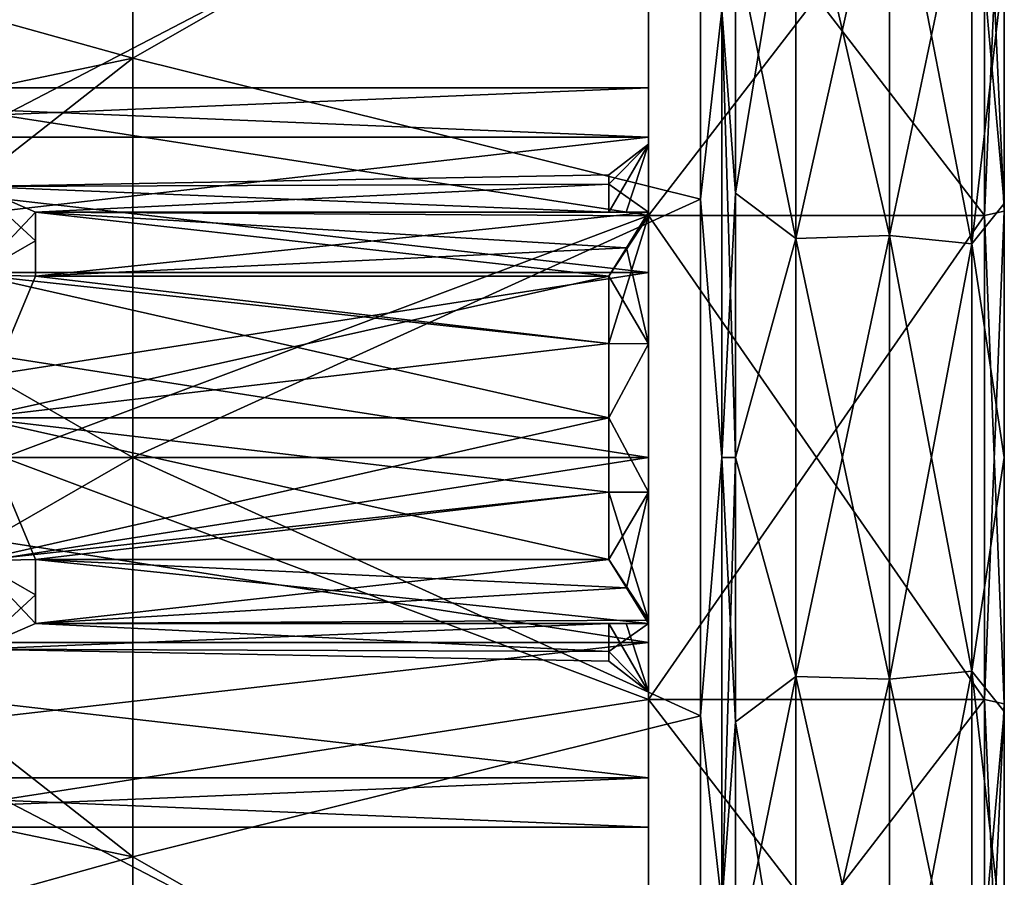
# Model space of a CAD drawing. Header units: millimetres. Extents: x -129 to 0, y -129 to 137.
# Tile 44 of 59: x -70 to -45, y 30 to 52. Entities that reach past the tile are written whole.
import ezdxf

# ---------------------------------------------------------------- set-up
doc = ezdxf.new("R2010")
doc.units = ezdxf.units.MM
doc.header["$LTSCALE"] = 65.185185
for name, color, linetype in [('173', 7, 'CONTINUOUS'), ('174', 7, 'CONTINUOUS'), ('176', 7, 'CONTINUOUS'), ('177', 7, 'CONTINUOUS'), ('181', 7, 'CONTINUOUS'), ('182', 7, 'CONTINUOUS'), ('183', 7, 'CONTINUOUS'), ('184', 7, 'CONTINUOUS'), ('185', 7, 'CONTINUOUS'), ('186', 7, 'CONTINUOUS'), ('189', 7, 'CONTINUOUS'), ('190', 7, 'CONTINUOUS'), ('191', 7, 'CONTINUOUS'), ('193', 7, 'CONTINUOUS'), ('195', 7, 'CONTINUOUS'), ('196', 7, 'CONTINUOUS'), ('197', 7, 'CONTINUOUS'), ('198', 7, 'CONTINUOUS'), ('199', 7, 'CONTINUOUS'), ('200', 7, 'CONTINUOUS'), ('206', 7, 'CONTINUOUS'), ('207', 7, 'CONTINUOUS'), ('208', 7, 'CONTINUOUS'), ('209', 7, 'CONTINUOUS'), ('321', 7, 'CONTINUOUS'), ('322', 7, 'CONTINUOUS'), ('323', 7, 'CONTINUOUS'), ('324', 7, 'CONTINUOUS'), ('325', 7, 'CONTINUOUS'), ('326', 7, 'CONTINUOUS'), ('327', 7, 'CONTINUOUS'), ('328', 7, 'CONTINUOUS'), ('329', 7, 'CONTINUOUS'), ('330', 7, 'CONTINUOUS')]:
    doc.layers.add(name, color=color, linetype=linetype)

msp = doc.modelspace()

# ---------------------------------------------------------------- linework, layer by layer
at = {"layer": '173', "linetype": 'CONTINUOUS'}
for points in [[(-54, 46.689, 26.81), (-54, 57.716, 21.5), (-45.5, 46.689, 26.81), (-54, 46.689, 26.81)], [(-45.5, 46.689, 26.81), (-54, 57.716, 21.5), (-45.5, 57.716, 21.5), (-45.5, 46.689, 26.81)], [(-54, 34.451, 26.81), (-54, 46.689, 26.81), (-45.5, 34.451, 26.81), (-54, 34.451, 26.81)], [(-45.5, 34.451, 26.81), (-54, 46.689, 26.81), (-45.5, 46.689, 26.81), (-45.5, 34.451, 26.81)], [(-54, 23.424, 21.5), (-54, 34.451, 26.81), (-45.5, 23.424, 21.5), (-54, 23.424, 21.5)], [(-45.5, 23.424, 21.5), (-54, 34.451, 26.81), (-45.5, 34.451, 26.81), (-45.5, 23.424, 21.5)]]:
    msp.add_3dface(points, dxfattribs=at)
at = {"layer": '174', "linetype": 'CONTINUOUS'}
for points in [[(-54, 57.716, 21.5), (-54, 46.689, 26.81), (-70.295, 49.215, 20.871), (-54, 57.716, 21.5)], [(-70.295, 56.544, 15.974), (-54, 57.716, 21.5), (-70.295, 49.215, 20.871), (-70.295, 56.544, 15.974)], [(-70.295, 49.215, 20.871), (-54, 46.689, 26.81), (-70.295, 40.57, 22.591), (-70.295, 49.215, 20.871)], [(-54, 46.689, 26.81), (-54, 34.451, 26.81), (-70.295, 40.57, 22.591), (-54, 46.689, 26.81)], [(-70.295, 40.57, 22.591), (-54, 34.451, 26.81), (-70.295, 31.925, 20.871), (-70.295, 40.57, 22.591)], [(-54, 34.451, 26.81), (-54, 23.424, 21.5), (-70.295, 31.925, 20.871), (-54, 34.451, 26.81)], [(-70.295, 31.925, 20.871), (-54, 23.424, 21.5), (-70.295, 24.596, 15.974), (-70.295, 31.925, 20.871)]]:
    msp.add_3dface(points, dxfattribs=at)
at = {"layer": '176', "linetype": 'CONTINUOUS'}
for points in [[(-84, 49.92), (-84, 48.667, 4.675), (-54, 49.92), (-84, 49.92)], [(-54, 49.92), (-84, 48.667, 4.675), (-54, 48.667, 4.675), (-54, 49.92)], [(-84, 48.667, 4.675), (-84, 45.245, 8.097), (-54, 48.667, 4.675), (-84, 48.667, 4.675)], [(-54, 48.667, 4.675), (-84, 45.245, 8.097), (-54, 45.245, 8.097), (-54, 48.667, 4.675)], [(-84, 45.245, 8.097), (-84, 40.57, 9.35), (-54, 45.245, 8.097), (-84, 45.245, 8.097)], [(-54, 45.245, 8.097), (-84, 40.57, 9.35), (-54, 40.57, 9.35), (-54, 45.245, 8.097)], [(-84, 40.57, 9.35), (-84, 35.895, 8.097), (-54, 40.57, 9.35), (-84, 40.57, 9.35)], [(-54, 40.57, 9.35), (-84, 35.895, 8.097), (-54, 35.895, 8.097), (-54, 40.57, 9.35)], [(-84, 35.895, 8.097), (-84, 32.473, 4.675), (-54, 35.895, 8.097), (-84, 35.895, 8.097)], [(-54, 35.895, 8.097), (-84, 32.473, 4.675), (-54, 32.473, 4.675), (-54, 35.895, 8.097)], [(-84, 32.473, 4.675), (-84, 31.22), (-54, 32.473, 4.675), (-84, 32.473, 4.675)], [(-54, 32.473, 4.675), (-84, 31.22), (-54, 31.22), (-54, 32.473, 4.675)]]:
    msp.add_3dface(points, dxfattribs=at)
at = {"layer": '177', "linetype": 'CONTINUOUS'}
for points in [[(-54, 49.92), (-54, 48.667, 4.675), (-54, 48.494, 1.784), (-54, 49.92)], [(-54, 48.667, -4.675), (-54, 49.92), (-54, 48.494, -1.784), (-54, 48.667, -4.675)], [(-54, 48.494, -1.784), (-54, 49.92), (-54, 48.494, 1.784), (-54, 48.494, -1.784)], [(-54, 48.667, 4.675), (-54, 45.245, 8.097), (-54, 46.77, 5), (-54, 48.667, 4.675)], [(-54, 48.494, 1.784), (-54, 48.667, 4.675), (-54, 46.77, 4.907), (-54, 48.494, 1.784)], [(-54, 46.77, 4.907), (-54, 48.667, 4.675), (-54, 46.77, 5), (-54, 46.77, 4.907)], [(-54, 45.245, -8.097), (-54, 48.667, -4.675), (-54, 43.446, -6.899), (-54, 45.245, -8.097)], [(-54, 46.77, -5), (-54, 48.667, -4.675), (-54, 46.77, -4.907), (-54, 46.77, -5)], [(-54, 48.667, -4.675), (-54, 46.77, -5), (-54, 43.446, -6.899), (-54, 48.667, -4.675)], [(-54, 46.77, -4.907), (-54, 48.667, -4.675), (-54, 48.494, -1.784), (-54, 46.77, -4.907)], [(-54, 46.77, 5), (-54, 45.245, 8.097), (-54, 46.681, 5), (-54, 46.77, 5)], [(-54, 43.446, -6.899), (-54, 46.77, -5), (-54, 46.681, -5), (-54, 43.446, -6.899)], [(-54, 46.681, 5), (-54, 45.245, 8.097), (-54, 43.446, 6.899), (-54, 46.681, 5)], [(-54, 45.245, 8.097), (-54, 40.57, 9.35), (-54, 35.895, 8.097), (-54, 45.245, 8.097)], [(-54, 45.245, 8.097), (-54, 35.895, 8.097), (-54, 39.694, 6.899), (-54, 45.245, 8.097)], [(-54, 43.446, 6.899), (-54, 45.245, 8.097), (-54, 39.694, 6.899), (-54, 43.446, 6.899)], [(-54, 40.57, -9.35), (-54, 45.245, -8.097), (-54, 35.895, -8.097), (-54, 40.57, -9.35)], [(-54, 35.895, -8.097), (-54, 45.245, -8.097), (-54, 43.446, -6.899), (-54, 35.895, -8.097)], [(-54, 39.694, -6.899), (-54, 35.895, -8.097), (-54, 43.446, -6.899), (-54, 39.694, -6.899)], [(-54, 35.895, 8.097), (-54, 32.473, 4.675), (-54, 39.694, 6.899), (-54, 35.895, 8.097)], [(-54, 39.694, 6.899), (-54, 32.473, 4.675), (-54, 36.37, 5), (-54, 39.694, 6.899)], [(-54, 36.459, -5), (-54, 35.895, -8.097), (-54, 39.694, -6.899), (-54, 36.459, -5)], [(-54, 36.459, 5), (-54, 39.694, 6.899), (-54, 36.37, 5), (-54, 36.459, 5)], [(-54, 36.37, -5), (-54, 35.895, -8.097), (-54, 36.459, -5), (-54, 36.37, -5)], [(-54, 36.37, 5), (-54, 32.473, 4.675), (-54, 36.37, 4.907), (-54, 36.37, 5)], [(-54, 36.37, 4.907), (-54, 32.473, 4.675), (-54, 34.646, 1.784), (-54, 36.37, 4.907)], [(-54, 32.473, -4.675), (-54, 35.895, -8.097), (-54, 36.37, -4.907), (-54, 32.473, -4.675)], [(-54, 36.37, -4.907), (-54, 35.895, -8.097), (-54, 36.37, -5), (-54, 36.37, -4.907)], [(-54, 34.646, -1.784), (-54, 32.473, -4.675), (-54, 36.37, -4.907), (-54, 34.646, -1.784)], [(-54, 32.473, 4.675), (-54, 31.22), (-54, 34.646, 1.784), (-54, 32.473, 4.675)], [(-54, 31.22), (-54, 32.473, -4.675), (-54, 34.646, -1.784), (-54, 31.22)], [(-54, 34.646, 1.784), (-54, 31.22), (-54, 34.646, -1.784), (-54, 34.646, 1.784)]]:
    msp.add_3dface(points, dxfattribs=at)
at = {"layer": '181', "linetype": 'CONTINUOUS'}
for points in [[(-67.036, 50.665, 24.372), (-67.036, 59.224, 18.654), (-79.92, 47.976, 17.88), (-67.036, 50.665, 24.372)], [(-67.036, 59.224, 18.654), (-79.92, 54.254, 13.684), (-79.92, 47.976, 17.88), (-67.036, 59.224, 18.654)], [(-67.036, 59.224, 18.654), (-67.036, 50.665, 24.372), (-52.681, 58.878, 22.957), (-67.036, 59.224, 18.654)], [(-52.681, 58.878, 22.957), (-67.036, 50.665, 24.372), (-52.681, 47.104, 28.627), (-52.681, 58.878, 22.957)], [(-67.036, 40.57, 26.38), (-67.036, 50.665, 24.372), (-79.92, 40.57, 19.353), (-67.036, 40.57, 26.38)], [(-67.036, 50.665, 24.372), (-79.92, 47.976, 17.88), (-79.92, 40.57, 19.353), (-67.036, 50.665, 24.372)], [(-67.036, 50.665, 24.372), (-67.036, 40.57, 26.38), (-52.681, 47.104, 28.627), (-67.036, 50.665, 24.372)], [(-52.681, 47.104, 28.627), (-67.036, 40.57, 26.38), (-52.681, 34.036, 28.627), (-52.681, 47.104, 28.627)], [(-67.036, 30.475, 24.372), (-67.036, 40.57, 26.38), (-79.92, 33.164, 17.88), (-67.036, 30.475, 24.372)], [(-67.036, 40.57, 26.38), (-79.92, 40.57, 19.353), (-79.92, 33.164, 17.88), (-67.036, 40.57, 26.38)], [(-67.036, 40.57, 26.38), (-67.036, 30.475, 24.372), (-52.681, 34.036, 28.627), (-67.036, 40.57, 26.38)], [(-52.681, 34.036, 28.627), (-67.036, 30.475, 24.372), (-52.681, 22.262, 22.957), (-52.681, 34.036, 28.627)], [(-67.036, 30.475, 24.372), (-79.92, 33.164, 17.88), (-79.92, 26.886, 13.684), (-67.036, 30.475, 24.372)], [(-67.036, 21.916, 18.654), (-67.036, 30.475, 24.372), (-79.92, 26.886, 13.684), (-67.036, 21.916, 18.654)], [(-67.036, 30.475, 24.372), (-67.036, 21.916, 18.654), (-52.681, 22.262, 22.957), (-67.036, 30.475, 24.372)]]:
    msp.add_3dface(points, dxfattribs=at)
at = {"layer": '182', "linetype": 'CONTINUOUS'}
for points in [[(-50.269, 56.505, 27.6), (-50.269, 46.104, 31.386), (-47.906, 56.72, 27.972), (-50.269, 56.505, 27.6)], [(-47.906, 56.72, 27.972), (-50.269, 46.104, 31.386), (-47.906, 46.179, 31.808), (-47.906, 56.72, 27.972)], [(-47.906, 56.72, 27.972), (-47.906, 46.179, 31.808), (-45.822, 56.122, 26.937), (-47.906, 56.72, 27.972)], [(-51.797, 53.598, 27.052), (-51.797, 47.251, 29.273), (-50.269, 56.505, 27.6), (-51.797, 53.598, 27.052)], [(-50.269, 56.505, 27.6), (-51.797, 47.251, 29.273), (-50.269, 46.104, 31.386), (-50.269, 56.505, 27.6)], [(-45.822, 56.122, 26.937), (-47.906, 46.179, 31.808), (-45.822, 45.971, 30.632), (-45.822, 56.122, 26.937)], [(-45.822, 56.122, 26.937), (-45.822, 45.971, 30.632), (-45, 53.092, 25.991), (-45.822, 56.122, 26.937)], [(-45, 53.092, 25.991), (-45.822, 45.971, 30.632), (-45, 46.992, 28.126), (-45, 53.092, 25.991)], [(-51.797, 47.251, 29.273), (-51.797, 40.57, 30.026), (-50.269, 46.104, 31.386), (-51.797, 47.251, 29.273)], [(-45, 46.992, 28.126), (-45.822, 45.971, 30.632), (-45, 40.57, 28.85), (-45, 46.992, 28.126)], [(-50.269, 46.104, 31.386), (-51.797, 40.57, 30.026), (-50.269, 35.036, 31.386), (-50.269, 46.104, 31.386)], [(-50.269, 46.104, 31.386), (-50.269, 35.036, 31.386), (-47.906, 46.179, 31.808), (-50.269, 46.104, 31.386)], [(-47.906, 46.179, 31.808), (-50.269, 35.036, 31.386), (-47.906, 34.961, 31.808), (-47.906, 46.179, 31.808)], [(-47.906, 46.179, 31.808), (-47.906, 34.961, 31.808), (-45.822, 45.971, 30.632), (-47.906, 46.179, 31.808)], [(-45.822, 45.971, 30.632), (-47.906, 34.961, 31.808), (-45.822, 35.169, 30.632), (-45.822, 45.971, 30.632)], [(-45.822, 45.971, 30.632), (-45.822, 35.169, 30.632), (-45, 40.57, 28.85), (-45.822, 45.971, 30.632)], [(-51.797, 40.57, 30.026), (-51.797, 33.889, 29.273), (-50.269, 35.036, 31.386), (-51.797, 40.57, 30.026)], [(-45, 40.57, 28.85), (-45.822, 35.169, 30.632), (-45, 34.148, 28.126), (-45, 40.57, 28.85)], [(-47.906, 34.961, 31.808), (-47.906, 24.42, 27.972), (-45.822, 35.169, 30.632), (-47.906, 34.961, 31.808)], [(-45.822, 35.169, 30.632), (-47.906, 24.42, 27.972), (-45.822, 25.018, 26.937), (-45.822, 35.169, 30.632)], [(-45.822, 35.169, 30.632), (-45.822, 25.018, 26.937), (-45, 34.148, 28.126), (-45.822, 35.169, 30.632)], [(-51.797, 33.889, 29.273), (-51.797, 27.542, 27.052), (-50.269, 35.036, 31.386), (-51.797, 33.889, 29.273)], [(-50.269, 35.036, 31.386), (-51.797, 27.542, 27.052), (-50.269, 24.635, 27.6), (-50.269, 35.036, 31.386)], [(-50.269, 35.036, 31.386), (-50.269, 24.635, 27.6), (-47.906, 34.961, 31.808), (-50.269, 35.036, 31.386)], [(-47.906, 34.961, 31.808), (-50.269, 24.635, 27.6), (-47.906, 24.42, 27.972), (-47.906, 34.961, 31.808)], [(-45, 34.148, 28.126), (-45.822, 25.018, 26.937), (-45, 28.048, 25.991), (-45, 34.148, 28.126)]]:
    msp.add_3dface(points, dxfattribs=at)
at = {"layer": '183', "linetype": 'CONTINUOUS'}
for points in [[(-45, 53.092, -25.991), (-45, 58.563, -22.552), (-45, 46.801, -27.298), (-45, 53.092, -25.991)], [(-45, 46.801, -27.298), (-45, 58.563, -22.552), (-45, 58.028, -21.891), (-45, 46.801, -27.298)], [(-45, 58.028, 21.891), (-45, 53.092, 25.991), (-45, 46.801, 27.298), (-45, 58.028, 21.891)], [(-45, 53.092, 25.991), (-45, 46.992, 28.126), (-45, 46.801, 27.298), (-45, 53.092, 25.991)], [(-45, 46.992, -28.126), (-45, 53.092, -25.991), (-45, 46.801, -27.298), (-45, 46.992, -28.126)], [(-45, 46.992, 28.126), (-45, 40.57, 28.85), (-45, 34.148, 28.126), (-45, 46.992, 28.126)], [(-45, 46.992, 28.126), (-45, 34.148, 28.126), (-45, 34.339, 27.298), (-45, 46.992, 28.126)], [(-45, 46.801, 27.298), (-45, 46.992, 28.126), (-45, 34.339, 27.298), (-45, 46.801, 27.298)], [(-45, 40.57, -28.85), (-45, 46.992, -28.126), (-45, 34.148, -28.126), (-45, 40.57, -28.85)], [(-45, 34.148, -28.126), (-45, 46.992, -28.126), (-45, 46.801, -27.298), (-45, 34.148, -28.126)], [(-45, 34.339, -27.298), (-45, 34.148, -28.126), (-45, 46.801, -27.298), (-45, 34.339, -27.298)], [(-45, 34.148, 28.126), (-45, 28.048, 25.991), (-45, 34.339, 27.298), (-45, 34.148, 28.126)], [(-45, 28.048, 25.991), (-45, 22.577, 22.552), (-45, 34.339, 27.298), (-45, 28.048, 25.991)], [(-45, 34.339, 27.298), (-45, 22.577, 22.552), (-45, 23.112, 21.891), (-45, 34.339, 27.298)], [(-45, 28.048, -25.991), (-45, 34.148, -28.126), (-45, 34.339, -27.298), (-45, 28.048, -25.991)], [(-45, 23.112, -21.891), (-45, 28.048, -25.991), (-45, 34.339, -27.298), (-45, 23.112, -21.891)]]:
    msp.add_3dface(points, dxfattribs=at)
at = {"layer": '184', "linetype": 'CONTINUOUS'}
for points in [[(-54, 57.716, -21.5), (-54, 46.689, -26.81), (-45.5, 57.716, -21.5), (-54, 57.716, -21.5)], [(-45.5, 57.716, -21.5), (-54, 46.689, -26.81), (-45.5, 46.689, -26.81), (-45.5, 57.716, -21.5)], [(-54, 46.689, -26.81), (-54, 34.451, -26.81), (-45.5, 46.689, -26.81), (-54, 46.689, -26.81)], [(-45.5, 46.689, -26.81), (-54, 34.451, -26.81), (-45.5, 34.451, -26.81), (-45.5, 46.689, -26.81)], [(-54, 34.451, -26.81), (-54, 23.424, -21.5), (-45.5, 34.451, -26.81), (-54, 34.451, -26.81)], [(-45.5, 34.451, -26.81), (-54, 23.424, -21.5), (-45.5, 23.424, -21.5), (-45.5, 34.451, -26.81)]]:
    msp.add_3dface(points, dxfattribs=at)
at = {"layer": '185', "linetype": 'CONTINUOUS'}
for points in [[(-54, 46.689, -26.81), (-54, 57.716, -21.5), (-70.295, 49.215, -20.871), (-54, 46.689, -26.81)], [(-70.295, 49.215, -20.871), (-54, 57.716, -21.5), (-70.295, 56.544, -15.974), (-70.295, 49.215, -20.871)], [(-70.295, 40.57, -22.591), (-54, 46.689, -26.81), (-70.295, 49.215, -20.871), (-70.295, 40.57, -22.591)], [(-54, 34.451, -26.81), (-54, 46.689, -26.81), (-70.295, 40.57, -22.591), (-54, 34.451, -26.81)], [(-70.295, 31.925, -20.871), (-54, 34.451, -26.81), (-70.295, 40.57, -22.591), (-70.295, 31.925, -20.871)], [(-54, 23.424, -21.5), (-54, 34.451, -26.81), (-70.295, 31.925, -20.871), (-54, 23.424, -21.5)], [(-70.295, 24.596, -15.974), (-54, 23.424, -21.5), (-70.295, 31.925, -20.871), (-70.295, 24.596, -15.974)]]:
    msp.add_3dface(points, dxfattribs=at)
at = {"layer": '186', "linetype": 'CONTINUOUS'}
for points in [[(-84, 48.667, -4.675), (-84, 49.92), (-54, 48.667, -4.675), (-84, 48.667, -4.675)], [(-84, 49.92), (-54, 49.92), (-54, 48.667, -4.675), (-84, 49.92)], [(-84, 45.245, -8.097), (-84, 48.667, -4.675), (-54, 45.245, -8.097), (-84, 45.245, -8.097)], [(-84, 48.667, -4.675), (-54, 48.667, -4.675), (-54, 45.245, -8.097), (-84, 48.667, -4.675)], [(-84, 40.57, -9.35), (-84, 45.245, -8.097), (-54, 40.57, -9.35), (-84, 40.57, -9.35)], [(-84, 45.245, -8.097), (-54, 45.245, -8.097), (-54, 40.57, -9.35), (-84, 45.245, -8.097)], [(-84, 35.895, -8.097), (-84, 40.57, -9.35), (-54, 35.895, -8.097), (-84, 35.895, -8.097)], [(-84, 40.57, -9.35), (-54, 40.57, -9.35), (-54, 35.895, -8.097), (-84, 40.57, -9.35)], [(-84, 32.473, -4.675), (-84, 35.895, -8.097), (-54, 32.473, -4.675), (-84, 32.473, -4.675)], [(-84, 35.895, -8.097), (-54, 35.895, -8.097), (-54, 32.473, -4.675), (-84, 35.895, -8.097)], [(-84, 31.22), (-84, 32.473, -4.675), (-54, 31.22), (-84, 31.22)], [(-54, 31.22), (-84, 32.473, -4.675), (-54, 32.473, -4.675), (-54, 31.22)]]:
    msp.add_3dface(points, dxfattribs=at)
at = {"layer": '189', "linetype": 'CONTINUOUS'}
for points in [[(-67.036, 59.224, -18.654), (-67.036, 50.665, -24.372), (-79.92, 54.254, -13.684), (-67.036, 59.224, -18.654)], [(-67.036, 50.665, -24.372), (-67.036, 59.224, -18.654), (-52.681, 58.878, -22.957), (-67.036, 50.665, -24.372)], [(-52.681, 47.104, -28.627), (-67.036, 50.665, -24.372), (-52.681, 58.878, -22.957), (-52.681, 47.104, -28.627)], [(-67.036, 50.665, -24.372), (-79.92, 47.976, -17.88), (-79.92, 54.254, -13.684), (-67.036, 50.665, -24.372)], [(-67.036, 50.665, -24.372), (-67.036, 40.57, -26.38), (-79.92, 47.976, -17.88), (-67.036, 50.665, -24.372)], [(-67.036, 40.57, -26.38), (-67.036, 50.665, -24.372), (-52.681, 47.104, -28.627), (-67.036, 40.57, -26.38)], [(-67.036, 40.57, -26.38), (-79.92, 40.57, -19.353), (-79.92, 47.976, -17.88), (-67.036, 40.57, -26.38)], [(-52.681, 34.036, -28.627), (-67.036, 40.57, -26.38), (-52.681, 47.104, -28.627), (-52.681, 34.036, -28.627)], [(-67.036, 40.57, -26.38), (-67.036, 30.475, -24.372), (-79.92, 40.57, -19.353), (-67.036, 40.57, -26.38)], [(-67.036, 30.475, -24.372), (-79.92, 33.164, -17.88), (-79.92, 40.57, -19.353), (-67.036, 30.475, -24.372)], [(-67.036, 30.475, -24.372), (-67.036, 40.57, -26.38), (-52.681, 34.036, -28.627), (-67.036, 30.475, -24.372)], [(-52.681, 22.262, -22.957), (-67.036, 30.475, -24.372), (-52.681, 34.036, -28.627), (-52.681, 22.262, -22.957)], [(-67.036, 30.475, -24.372), (-67.036, 21.916, -18.654), (-79.92, 33.164, -17.88), (-67.036, 30.475, -24.372)], [(-67.036, 21.916, -18.654), (-79.92, 26.886, -13.684), (-79.92, 33.164, -17.88), (-67.036, 21.916, -18.654)], [(-67.036, 21.916, -18.654), (-67.036, 30.475, -24.372), (-52.681, 22.262, -22.957), (-67.036, 21.916, -18.654)]]:
    msp.add_3dface(points, dxfattribs=at)
at = {"layer": '190', "linetype": 'CONTINUOUS'}
for points in [[(-47.906, 46.179, -31.808), (-50.269, 56.505, -27.6), (-47.906, 56.72, -27.972), (-47.906, 46.179, -31.808)], [(-47.906, 46.179, -31.808), (-47.906, 56.72, -27.972), (-45.822, 45.971, -30.632), (-47.906, 46.179, -31.808)], [(-45.822, 45.971, -30.632), (-47.906, 56.72, -27.972), (-45.822, 56.122, -26.937), (-45.822, 45.971, -30.632)], [(-50.269, 46.104, -31.386), (-51.797, 53.598, -27.052), (-50.269, 56.505, -27.6), (-50.269, 46.104, -31.386)], [(-50.269, 46.104, -31.386), (-50.269, 56.505, -27.6), (-47.906, 46.179, -31.808), (-50.269, 46.104, -31.386)], [(-45, 53.092, -25.991), (-45, 46.992, -28.126), (-45.822, 56.122, -26.937), (-45, 53.092, -25.991)], [(-45, 46.992, -28.126), (-45.822, 45.971, -30.632), (-45.822, 56.122, -26.937), (-45, 46.992, -28.126)], [(-51.797, 47.251, -29.273), (-51.797, 53.598, -27.052), (-50.269, 46.104, -31.386), (-51.797, 47.251, -29.273)], [(-51.797, 40.57, -30.026), (-51.797, 47.251, -29.273), (-50.269, 46.104, -31.386), (-51.797, 40.57, -30.026)], [(-45, 46.992, -28.126), (-45, 40.57, -28.85), (-45.822, 45.971, -30.632), (-45, 46.992, -28.126)], [(-50.269, 35.036, -31.386), (-51.797, 40.57, -30.026), (-50.269, 46.104, -31.386), (-50.269, 35.036, -31.386)], [(-47.906, 34.961, -31.808), (-50.269, 46.104, -31.386), (-47.906, 46.179, -31.808), (-47.906, 34.961, -31.808)], [(-50.269, 35.036, -31.386), (-50.269, 46.104, -31.386), (-47.906, 34.961, -31.808), (-50.269, 35.036, -31.386)], [(-47.906, 34.961, -31.808), (-47.906, 46.179, -31.808), (-45.822, 35.169, -30.632), (-47.906, 34.961, -31.808)], [(-45.822, 35.169, -30.632), (-47.906, 46.179, -31.808), (-45.822, 45.971, -30.632), (-45.822, 35.169, -30.632)], [(-45, 40.57, -28.85), (-45.822, 35.169, -30.632), (-45.822, 45.971, -30.632), (-45, 40.57, -28.85)], [(-51.797, 33.889, -29.273), (-51.797, 40.57, -30.026), (-50.269, 35.036, -31.386), (-51.797, 33.889, -29.273)], [(-45, 40.57, -28.85), (-45, 34.148, -28.126), (-45.822, 35.169, -30.632), (-45, 40.57, -28.85)], [(-45.822, 25.018, -26.937), (-47.906, 34.961, -31.808), (-45.822, 35.169, -30.632), (-45.822, 25.018, -26.937)], [(-45, 34.148, -28.126), (-45, 28.048, -25.991), (-45.822, 35.169, -30.632), (-45, 34.148, -28.126)], [(-45, 28.048, -25.991), (-45.822, 25.018, -26.937), (-45.822, 35.169, -30.632), (-45, 28.048, -25.991)], [(-50.269, 24.635, -27.6), (-51.797, 33.889, -29.273), (-50.269, 35.036, -31.386), (-50.269, 24.635, -27.6)], [(-50.269, 24.635, -27.6), (-50.269, 35.036, -31.386), (-47.906, 24.42, -27.972), (-50.269, 24.635, -27.6)], [(-47.906, 24.42, -27.972), (-50.269, 35.036, -31.386), (-47.906, 34.961, -31.808), (-47.906, 24.42, -27.972)], [(-47.906, 24.42, -27.972), (-47.906, 34.961, -31.808), (-45.822, 25.018, -26.937), (-47.906, 24.42, -27.972)], [(-51.797, 27.542, -27.052), (-51.797, 33.889, -29.273), (-50.269, 24.635, -27.6), (-51.797, 27.542, -27.052)]]:
    msp.add_3dface(points, dxfattribs=at)
at = {"layer": '191', "linetype": 'CONTINUOUS'}
for points in [[(-55, 37.989, 5), (-69.5, 37.989, 5), (-71, 41.57, 6.15), (-55, 37.989, 5)], [(-71, 41.57, 6.15), (-69.5, 37.989, 5), (-71, 37.955, 4.975), (-71, 41.57, 6.15)], [(-55, 39.69, 5.855), (-55, 37.989, 5), (-71, 41.57, 6.15), (-55, 39.69, 5.855)], [(-55, 41.57, 6.15), (-55, 39.69, 5.855), (-71, 41.57, 6.15), (-55, 41.57, 6.15)], [(-71, 41.57, -6.15), (-71, 37.955, -4.975), (-55, 41.57, -6.15), (-71, 41.57, -6.15)], [(-55, 41.57, -6.15), (-71, 37.955, -4.975), (-55, 39.69, -5.855), (-55, 41.57, -6.15)], [(-71, 37.955, -4.975), (-69.5, 37.989, -5), (-55, 39.69, -5.855), (-71, 37.955, -4.975)], [(-55, 39.69, -5.855), (-69.5, 37.989, -5), (-55, 37.989, -5), (-55, 39.69, -5.855)], [(-69.5, 37.096, -4.22), (-69.5, 37.989, -5), (-71, 37.955, -4.975), (-69.5, 37.096, -4.22)], [(-69.5, 37.989, 5), (-69.5, 37.096, 4.22), (-71, 37.955, 4.975), (-69.5, 37.989, 5)], [(-71, 35.721, -1.9), (-69.5, 37.096, -4.22), (-71, 37.955, -4.975), (-71, 35.721, -1.9)], [(-69.5, 37.096, 4.22), (-69.5, 36.37, 3.284), (-71, 37.955, 4.975), (-69.5, 37.096, 4.22)], [(-71, 37.955, 4.975), (-69.5, 36.37, 3.284), (-71, 35.721, 1.9), (-71, 37.955, 4.975)], [(-69.5, 36.37, -3.284), (-69.5, 37.096, -4.22), (-71, 35.721, -1.9), (-69.5, 36.37, -3.284)], [(-55, 36.37, -3.284), (-69.5, 36.37, -3.284), (-71, 35.721, -1.9), (-55, 36.37, -3.284)], [(-55, 35.662, -1.709), (-55, 36.37, -3.284), (-71, 35.721, -1.9), (-55, 35.662, -1.709)], [(-69.5, 36.37, 3.284), (-55, 35.662, 1.709), (-71, 35.721, 1.9), (-69.5, 36.37, 3.284)], [(-55, 36.37, 3.284), (-55, 35.662, 1.709), (-69.5, 36.37, 3.284), (-55, 36.37, 3.284)], [(-55, 35.42, 0), (-55, 35.662, -1.709), (-71, 35.721, 1.9), (-55, 35.42, 0)], [(-71, 35.721, 1.9), (-55, 35.662, -1.709), (-71, 35.721, -1.9), (-71, 35.721, 1.9)], [(-55, 35.662, 1.709), (-55, 35.42, 0), (-71, 35.721, 1.9), (-55, 35.662, 1.709)]]:
    msp.add_3dface(points, dxfattribs=at)
at = {"layer": '193', "linetype": 'CONTINUOUS'}
for points in [[(-55, 47.72, 0), (-55, 47.478, 1.709), (-71, 47.419, -1.9), (-55, 47.72, 0)], [(-55, 47.478, -1.709), (-55, 47.72, 0), (-71, 47.419, -1.9), (-55, 47.478, -1.709)], [(-55, 47.478, 1.709), (-55, 46.77, 3.284), (-71, 47.419, 1.9), (-55, 47.478, 1.709)], [(-71, 47.419, -1.9), (-55, 47.478, 1.709), (-71, 47.419, 1.9), (-71, 47.419, -1.9)], [(-69.5, 46.77, -3.284), (-55, 47.478, -1.709), (-71, 47.419, -1.9), (-69.5, 46.77, -3.284)], [(-69.5, 46.77, 3.284), (-69.5, 46.044, 4.22), (-71, 47.419, 1.9), (-69.5, 46.77, 3.284)], [(-71, 47.419, 1.9), (-69.5, 46.044, 4.22), (-71, 45.185, 4.975), (-71, 47.419, 1.9)], [(-55, 46.77, 3.284), (-69.5, 46.77, 3.284), (-71, 47.419, 1.9), (-55, 46.77, 3.284)], [(-71, 45.185, -4.975), (-69.5, 46.77, -3.284), (-71, 47.419, -1.9), (-71, 45.185, -4.975)], [(-55, 46.77, -3.284), (-55, 47.478, -1.709), (-69.5, 46.77, -3.284), (-55, 46.77, -3.284)], [(-69.5, 46.044, -4.22), (-69.5, 46.77, -3.284), (-71, 45.185, -4.975), (-69.5, 46.044, -4.22)], [(-69.5, 46.044, 4.22), (-69.5, 45.151, 5), (-71, 45.185, 4.975), (-69.5, 46.044, 4.22)], [(-69.5, 45.151, -5), (-69.5, 46.044, -4.22), (-71, 45.185, -4.975), (-69.5, 45.151, -5)], [(-55, 41.57, 6.15), (-71, 41.57, 6.15), (-71, 45.185, 4.975), (-55, 41.57, 6.15)], [(-55, 41.57, 6.15), (-71, 45.185, 4.975), (-55, 43.45, 5.855), (-55, 41.57, 6.15)], [(-71, 41.57, -6.15), (-69.5, 45.151, -5), (-71, 45.185, -4.975), (-71, 41.57, -6.15)], [(-71, 45.185, 4.975), (-69.5, 45.151, 5), (-55, 43.45, 5.855), (-71, 45.185, 4.975)], [(-69.5, 45.151, -5), (-71, 41.57, -6.15), (-55, 45.151, -5), (-69.5, 45.151, -5)], [(-55, 45.151, -5), (-71, 41.57, -6.15), (-55, 43.45, -5.855), (-55, 45.151, -5)], [(-55, 43.45, 5.855), (-69.5, 45.151, 5), (-55, 45.151, 5), (-55, 43.45, 5.855)], [(-71, 41.57, -6.15), (-55, 41.57, -6.15), (-55, 43.45, -5.855), (-71, 41.57, -6.15)]]:
    msp.add_3dface(points, dxfattribs=at)
at = {"layer": '195', "linetype": 'CONTINUOUS'}
for points in [[(-54, 46.681, 5), (-54, 43.446, 6.899), (-54.557, 45.867, 5), (-54, 46.681, 5)], [(-54, 43.446, 6.899), (-55, 45.151, 5), (-54.557, 45.867, 5), (-54, 43.446, 6.899)], [(-54, 43.446, 6.899), (-55, 43.45, 5.855), (-55, 45.151, 5), (-54, 43.446, 6.899)], [(-54, 43.446, 6.899), (-55, 41.57, 6.15), (-55, 43.45, 5.855), (-54, 43.446, 6.899)], [(-54, 43.446, 6.899), (-54, 39.694, 6.899), (-55, 41.57, 6.15), (-54, 43.446, 6.899)], [(-54, 39.694, 6.899), (-55, 39.69, 5.855), (-55, 41.57, 6.15), (-54, 39.694, 6.899)], [(-54, 39.694, 6.899), (-54, 36.459, 5), (-55, 39.69, 5.855), (-54, 39.694, 6.899)], [(-54, 36.459, 5), (-55, 37.989, 5), (-55, 39.69, 5.855), (-54, 36.459, 5)], [(-55, 37.989, 5), (-54, 36.459, 5), (-54.555, 37.27, 5), (-55, 37.989, 5)]]:
    msp.add_3dface(points, dxfattribs=at)
at = {"layer": '196', "linetype": 'CONTINUOUS'}
for points in [[(-69.5, 45.151, 5), (-69.5, 46.044, 4.22), (-69.5, 46.77, 5), (-69.5, 45.151, 5)], [(-69.5, 46.044, 4.22), (-69.5, 46.77, 3.284), (-69.5, 46.77, 5), (-69.5, 46.044, 4.22)]]:
    msp.add_3dface(points, dxfattribs=at)
at = {"layer": '197', "linetype": 'CONTINUOUS'}
for points in [[(-54, 46.77, -5), (-69.5, 46.77, -3.284), (-69.5, 46.77, -5), (-54, 46.77, -5)], [(-69.5, 46.77, -3.284), (-54, 46.77, -5), (-54.561, 46.77, -4.046), (-69.5, 46.77, -3.284)], [(-55, 46.77, -3.284), (-69.5, 46.77, -3.284), (-54.561, 46.77, -4.046), (-55, 46.77, -3.284)], [(-54, 46.77, -5), (-54, 46.77, -4.907), (-54.561, 46.77, -4.046), (-54, 46.77, -5)]]:
    msp.add_3dface(points, dxfattribs=at)
at = {"layer": '198', "linetype": 'CONTINUOUS'}
for points in [[(-54, 46.77, 5), (-54.557, 45.867, 5), (-69.5, 45.151, 5), (-54, 46.77, 5)], [(-54, 46.77, 5), (-69.5, 45.151, 5), (-69.5, 46.77, 5), (-54, 46.77, 5)], [(-54, 46.77, 5), (-54, 46.681, 5), (-54.557, 45.867, 5), (-54, 46.77, 5)], [(-55, 45.151, 5), (-69.5, 45.151, 5), (-54.557, 45.867, 5), (-55, 45.151, 5)]]:
    msp.add_3dface(points, dxfattribs=at)
at = {"layer": '199', "linetype": 'CONTINUOUS'}
for points in [[(-54, 36.37, 5), (-69.5, 36.37, 3.284), (-69.5, 36.37, 5), (-54, 36.37, 5)], [(-69.5, 36.37, 3.284), (-54, 36.37, 5), (-54.561, 36.37, 4.046), (-69.5, 36.37, 3.284)], [(-55, 36.37, 3.284), (-69.5, 36.37, 3.284), (-54.561, 36.37, 4.046), (-55, 36.37, 3.284)], [(-54, 36.37, 5), (-54, 36.37, 4.907), (-54.561, 36.37, 4.046), (-54, 36.37, 5)]]:
    msp.add_3dface(points, dxfattribs=at)
at = {"layer": '200', "linetype": 'CONTINUOUS'}
for points in [[(-54, 36.37, -5), (-54.557, 37.273, -5), (-69.5, 37.989, -5), (-54, 36.37, -5)], [(-54, 36.37, -5), (-69.5, 37.989, -5), (-69.5, 36.37, -5), (-54, 36.37, -5)], [(-55, 37.989, -5), (-69.5, 37.989, -5), (-54.557, 37.273, -5), (-55, 37.989, -5)], [(-54, 36.37, -5), (-54, 36.459, -5), (-54.557, 37.273, -5), (-54, 36.37, -5)]]:
    msp.add_3dface(points, dxfattribs=at)
at = {"layer": '206', "linetype": 'CONTINUOUS'}
for points in [[(-45.5, 57.716, 21.5), (-45, 58.028, 21.891), (-45, 46.801, 27.298), (-45.5, 57.716, 21.5)], [(-45.5, 46.689, 26.81), (-45.5, 57.716, 21.5), (-45, 46.801, 27.298), (-45.5, 46.689, 26.81)], [(-45.5, 46.689, 26.81), (-45, 46.801, 27.298), (-45, 34.339, 27.298), (-45.5, 46.689, 26.81)], [(-45.5, 34.451, 26.81), (-45.5, 46.689, 26.81), (-45, 34.339, 27.298), (-45.5, 34.451, 26.81)], [(-45.5, 23.424, 21.5), (-45.5, 34.451, 26.81), (-45, 23.112, 21.891), (-45.5, 23.424, 21.5)], [(-45.5, 34.451, 26.81), (-45, 34.339, 27.298), (-45, 23.112, 21.891), (-45.5, 34.451, 26.81)]]:
    msp.add_3dface(points, dxfattribs=at)
at = {"layer": '207', "linetype": 'CONTINUOUS'}
for points in [[(-45, 46.801, -27.298), (-45, 58.028, -21.891), (-45.5, 46.689, -26.81), (-45, 46.801, -27.298)], [(-45, 58.028, -21.891), (-45.5, 57.716, -21.5), (-45.5, 46.689, -26.81), (-45, 58.028, -21.891)], [(-45, 34.339, -27.298), (-45, 46.801, -27.298), (-45.5, 34.451, -26.81), (-45, 34.339, -27.298)], [(-45, 46.801, -27.298), (-45.5, 46.689, -26.81), (-45.5, 34.451, -26.81), (-45, 46.801, -27.298)], [(-45, 34.339, -27.298), (-45.5, 34.451, -26.81), (-45.5, 23.424, -21.5), (-45, 34.339, -27.298)], [(-45, 23.112, -21.891), (-45, 34.339, -27.298), (-45.5, 23.424, -21.5), (-45, 23.112, -21.891)]]:
    msp.add_3dface(points, dxfattribs=at)
at = {"layer": '208', "linetype": 'CONTINUOUS'}
for points in [[(-52.681, 58.878, 22.957), (-52.681, 47.104, 28.627), (-52.139, 51.883, 27.311), (-52.681, 58.878, 22.957)], [(-51.797, 47.251, 29.273), (-51.797, 53.598, 27.052), (-52.139, 51.883, 27.311), (-51.797, 47.251, 29.273)], [(-52.681, 47.104, 28.627), (-52.139, 40.57, 29.561), (-52.139, 51.883, 27.311), (-52.681, 47.104, 28.627)], [(-52.139, 40.57, 29.561), (-51.797, 47.251, 29.273), (-52.139, 51.883, 27.311), (-52.139, 40.57, 29.561)], [(-52.681, 47.104, 28.627), (-52.681, 34.036, 28.627), (-52.139, 40.57, 29.561), (-52.681, 47.104, 28.627)], [(-51.797, 40.57, 30.026), (-51.797, 47.251, 29.273), (-52.139, 40.57, 29.561), (-51.797, 40.57, 30.026)], [(-52.681, 34.036, 28.627), (-52.139, 29.257, 27.311), (-52.139, 40.57, 29.561), (-52.681, 34.036, 28.627)], [(-51.797, 33.889, 29.273), (-51.797, 40.57, 30.026), (-52.139, 29.257, 27.311), (-51.797, 33.889, 29.273)], [(-52.139, 29.257, 27.311), (-51.797, 40.57, 30.026), (-52.139, 40.57, 29.561), (-52.139, 29.257, 27.311)], [(-52.681, 34.036, 28.627), (-52.681, 22.262, 22.957), (-52.139, 29.257, 27.311), (-52.681, 34.036, 28.627)], [(-51.797, 27.542, 27.052), (-51.797, 33.889, 29.273), (-52.139, 29.257, 27.311), (-51.797, 27.542, 27.052)]]:
    msp.add_3dface(points, dxfattribs=at)
at = {"layer": '209', "linetype": 'CONTINUOUS'}
for points in [[(-52.681, 47.104, -28.627), (-52.681, 58.878, -22.957), (-52.139, 51.883, -27.311), (-52.681, 47.104, -28.627)], [(-51.797, 53.598, -27.052), (-51.797, 47.251, -29.273), (-52.139, 51.883, -27.311), (-51.797, 53.598, -27.052)], [(-52.681, 47.104, -28.627), (-52.139, 51.883, -27.311), (-52.139, 40.57, -29.561), (-52.681, 47.104, -28.627)], [(-51.797, 47.251, -29.273), (-51.797, 40.57, -30.026), (-52.139, 51.883, -27.311), (-51.797, 47.251, -29.273)], [(-52.139, 51.883, -27.311), (-51.797, 40.57, -30.026), (-52.139, 40.57, -29.561), (-52.139, 51.883, -27.311)], [(-52.681, 34.036, -28.627), (-52.681, 47.104, -28.627), (-52.139, 40.57, -29.561), (-52.681, 34.036, -28.627)], [(-52.681, 34.036, -28.627), (-52.139, 40.57, -29.561), (-52.139, 29.257, -27.311), (-52.681, 34.036, -28.627)], [(-51.797, 40.57, -30.026), (-51.797, 33.889, -29.273), (-52.139, 40.57, -29.561), (-51.797, 40.57, -30.026)], [(-52.139, 40.57, -29.561), (-51.797, 33.889, -29.273), (-52.139, 29.257, -27.311), (-52.139, 40.57, -29.561)], [(-52.681, 22.262, -22.957), (-52.681, 34.036, -28.627), (-52.139, 29.257, -27.311), (-52.681, 22.262, -22.957)], [(-51.797, 33.889, -29.273), (-51.797, 27.542, -27.052), (-52.139, 29.257, -27.311), (-51.797, 33.889, -29.273)]]:
    msp.add_3dface(points, dxfattribs=at)
at = {"layer": '321', "linetype": 'CONTINUOUS'}
for points in [[(-54, 34.646, 1.784), (-55, 35.662, 1.709), (-55, 36.37, 3.284), (-54, 34.646, 1.784)], [(-54, 34.646, 1.784), (-55, 36.37, 3.284), (-54.561, 36.37, 4.046), (-54, 34.646, 1.784)], [(-54, 34.646, -1.784), (-54, 36.37, -4.907), (-55, 35.662, -1.709), (-54, 34.646, -1.784)], [(-54, 36.37, -4.907), (-55, 36.37, -3.284), (-55, 35.662, -1.709), (-54, 36.37, -4.907)], [(-55, 36.37, -3.284), (-54, 36.37, -4.907), (-54.559, 36.37, -4.049), (-55, 36.37, -3.284)], [(-54, 36.37, 4.907), (-54, 34.646, 1.784), (-54.561, 36.37, 4.046), (-54, 36.37, 4.907)], [(-54, 34.646, 1.784), (-55, 35.42, 0), (-55, 35.662, 1.709), (-54, 34.646, 1.784)], [(-54, 34.646, -1.784), (-55, 35.662, -1.709), (-55, 35.42, 0), (-54, 34.646, -1.784)], [(-54, 34.646, 1.784), (-54, 34.646, -1.784), (-55, 35.42, 0), (-54, 34.646, 1.784)]]:
    msp.add_3dface(points, dxfattribs=at)
at = {"layer": '322', "linetype": 'CONTINUOUS'}
for points in [[(-54, 43.446, -6.899), (-54, 46.681, -5), (-55, 43.45, -5.855), (-54, 43.446, -6.899)], [(-54, 46.681, -5), (-55, 45.151, -5), (-55, 43.45, -5.855), (-54, 46.681, -5)], [(-55, 45.151, -5), (-54, 46.681, -5), (-54.555, 45.87, -5), (-55, 45.151, -5)], [(-55, 41.57, -6.15), (-54, 43.446, -6.899), (-55, 43.45, -5.855), (-55, 41.57, -6.15)], [(-54, 39.694, -6.899), (-54, 43.446, -6.899), (-55, 41.57, -6.15), (-54, 39.694, -6.899)], [(-54, 39.694, -6.899), (-55, 41.57, -6.15), (-55, 39.69, -5.855), (-54, 39.694, -6.899)], [(-54, 39.694, -6.899), (-55, 39.69, -5.855), (-55, 37.989, -5), (-54, 39.694, -6.899)], [(-54, 39.694, -6.899), (-55, 37.989, -5), (-54.557, 37.273, -5), (-54, 39.694, -6.899)], [(-54, 36.459, -5), (-54, 39.694, -6.899), (-54.557, 37.273, -5), (-54, 36.459, -5)]]:
    msp.add_3dface(points, dxfattribs=at)
at = {"layer": '323', "linetype": 'CONTINUOUS'}
for points in [[(-54, 48.494, -1.784), (-54, 48.494, 1.784), (-55, 47.72, 0), (-54, 48.494, -1.784)], [(-54, 48.494, -1.784), (-55, 47.72, 0), (-55, 47.478, -1.709), (-54, 48.494, -1.784)], [(-54, 48.494, -1.784), (-55, 47.478, -1.709), (-55, 46.77, -3.284), (-54, 48.494, -1.784)], [(-54, 48.494, -1.784), (-55, 46.77, -3.284), (-54.561, 46.77, -4.046), (-54, 48.494, -1.784)], [(-54, 48.494, 1.784), (-54, 46.77, 4.907), (-55, 47.478, 1.709), (-54, 48.494, 1.784)], [(-54, 48.494, 1.784), (-55, 47.478, 1.709), (-55, 47.72, 0), (-54, 48.494, 1.784)], [(-54, 46.77, -4.907), (-54, 48.494, -1.784), (-54.561, 46.77, -4.046), (-54, 46.77, -4.907)], [(-54, 46.77, 4.907), (-55, 46.77, 3.284), (-55, 47.478, 1.709), (-54, 46.77, 4.907)], [(-55, 46.77, 3.284), (-54, 46.77, 4.907), (-54.559, 46.77, 4.049), (-55, 46.77, 3.284)]]:
    msp.add_3dface(points, dxfattribs=at)
at = {"layer": '324', "linetype": 'CONTINUOUS'}
for points in [[(-69.5, 46.77, -3.284), (-69.5, 46.044, -4.22), (-69.5, 46.77, -5), (-69.5, 46.77, -3.284)], [(-69.5, 46.044, -4.22), (-69.5, 45.151, -5), (-69.5, 46.77, -5), (-69.5, 46.044, -4.22)]]:
    msp.add_3dface(points, dxfattribs=at)
at = {"layer": '325', "linetype": 'CONTINUOUS'}
for points in [[(-69.5, 37.096, 4.22), (-69.5, 37.989, 5), (-69.5, 36.37, 5), (-69.5, 37.096, 4.22)], [(-69.5, 36.37, 3.284), (-69.5, 37.096, 4.22), (-69.5, 36.37, 5), (-69.5, 36.37, 3.284)]]:
    msp.add_3dface(points, dxfattribs=at)
at = {"layer": '326', "linetype": 'CONTINUOUS'}
for points in [[(-69.5, 37.989, -5), (-69.5, 37.096, -4.22), (-69.5, 36.37, -5), (-69.5, 37.989, -5)], [(-69.5, 37.096, -4.22), (-69.5, 36.37, -3.284), (-69.5, 36.37, -5), (-69.5, 37.096, -4.22)]]:
    msp.add_3dface(points, dxfattribs=at)
at = {"layer": '327', "linetype": 'CONTINUOUS'}
for points in [[(-54, 46.77, 4.907), (-54, 46.77, 5), (-69.5, 46.77, 5), (-54, 46.77, 4.907)], [(-54, 46.77, 4.907), (-69.5, 46.77, 5), (-54.559, 46.77, 4.049), (-54, 46.77, 4.907)], [(-69.5, 46.77, 3.284), (-55, 46.77, 3.284), (-69.5, 46.77, 5), (-69.5, 46.77, 3.284)], [(-69.5, 46.77, 5), (-55, 46.77, 3.284), (-54.559, 46.77, 4.049), (-69.5, 46.77, 5)]]:
    msp.add_3dface(points, dxfattribs=at)
at = {"layer": '328', "linetype": 'CONTINUOUS'}
for points in [[(-69.5, 37.989, 5), (-55, 37.989, 5), (-69.5, 36.37, 5), (-69.5, 37.989, 5)], [(-55, 37.989, 5), (-54.555, 37.27, 5), (-69.5, 36.37, 5), (-55, 37.989, 5)], [(-54.555, 37.27, 5), (-54, 36.459, 5), (-69.5, 36.37, 5), (-54.555, 37.27, 5)], [(-54, 36.459, 5), (-54, 36.37, 5), (-69.5, 36.37, 5), (-54, 36.459, 5)]]:
    msp.add_3dface(points, dxfattribs=at)
at = {"layer": '329', "linetype": 'CONTINUOUS'}
for points in [[(-54, 36.37, -4.907), (-54, 36.37, -5), (-69.5, 36.37, -5), (-54, 36.37, -4.907)], [(-54, 36.37, -4.907), (-69.5, 36.37, -5), (-54.559, 36.37, -4.049), (-54, 36.37, -4.907)], [(-69.5, 36.37, -3.284), (-55, 36.37, -3.284), (-69.5, 36.37, -5), (-69.5, 36.37, -3.284)], [(-69.5, 36.37, -5), (-55, 36.37, -3.284), (-54.559, 36.37, -4.049), (-69.5, 36.37, -5)]]:
    msp.add_3dface(points, dxfattribs=at)
at = {"layer": '330', "linetype": 'CONTINUOUS'}
for points in [[(-54, 46.681, -5), (-54, 46.77, -5), (-69.5, 46.77, -5), (-54, 46.681, -5)], [(-54, 46.681, -5), (-69.5, 46.77, -5), (-54.555, 45.87, -5), (-54, 46.681, -5)], [(-69.5, 45.151, -5), (-55, 45.151, -5), (-69.5, 46.77, -5), (-69.5, 45.151, -5)], [(-69.5, 46.77, -5), (-55, 45.151, -5), (-54.555, 45.87, -5), (-69.5, 46.77, -5)]]:
    msp.add_3dface(points, dxfattribs=at)

doc.saveas('drawing.dxf')
